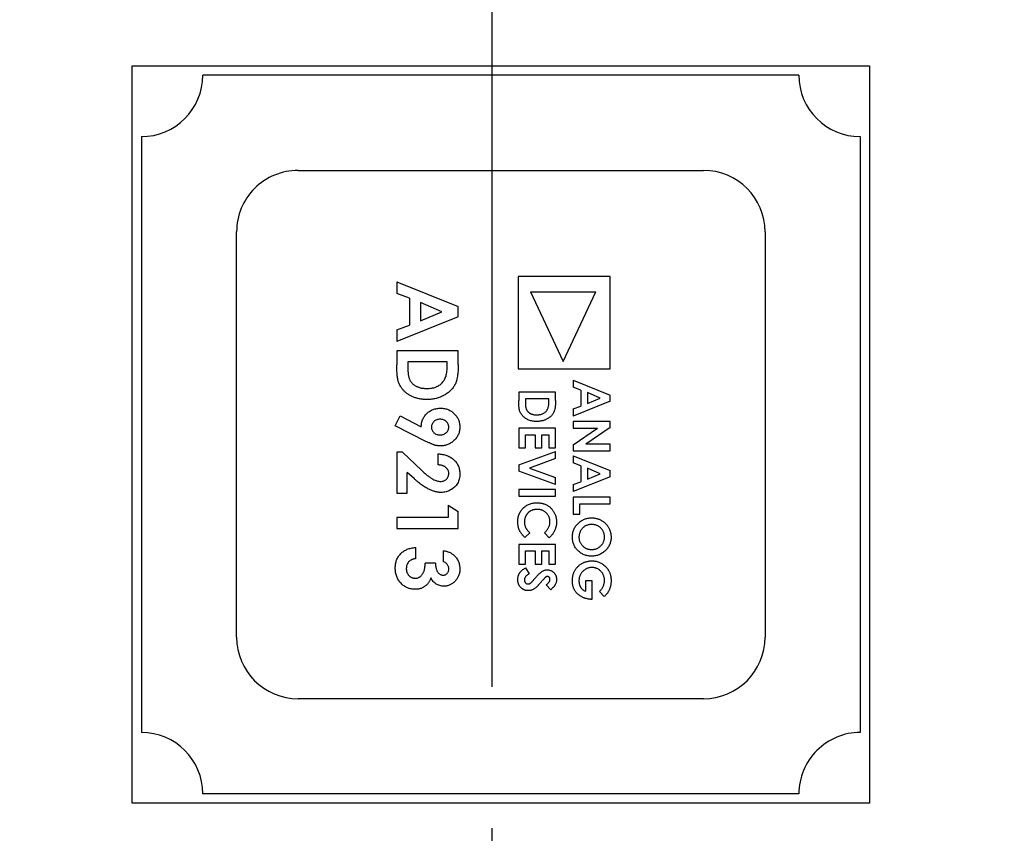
# Model space of a CAD drawing. Header units: millimetres. Extents: x -45 to 609, y -105 to 214.
# Tile 13 of 27: x 474 to 490, y 43 to 57. Entities that reach past the tile are written whole.
import ezdxf

# ---------------------------------------------------------------- set-up
doc = ezdxf.new("R2010")
doc.units = ezdxf.units.MM
doc.header["$LTSCALE"] = 30.734
doc.linetypes.add('CENTER', pattern=[0.6, 0.375, -0.075, 0.075, -0.075])
doc.layers.get('0').update_dxf_attribs({"linetype": 'CONTINUOUS'})
doc.layers.add('Center', color=1, linetype='CENTER')

msp = doc.modelspace()

# ---------------------------------------------------------------- linework, layer by layer
at = {"color": 7, "linetype": 'Continuous'}
for p, q in [((475.855, 43.886), (475.855, 55.886)), ((475.855, 55.886), (487.855, 55.886)), ((487.855, 55.886), (487.855, 43.886)), ((486.705, 55.736), (477.005, 55.736)), ((487.705, 54.736), (487.705, 45.036)), ((478.555, 54.186), (485.155, 54.186)), ((486.155, 53.186), (486.155, 46.586)), ((482.135, 52.457), (482.135, 50.957)), ((483.635, 52.457), (482.135, 52.457)), ((483.635, 50.957), (483.635, 52.457)), ((480.162, 52.373), (480.162, 52.181)), ((480.162, 52.373), (481.162, 51.969)), ((480.367, 52.104), (480.162, 52.181)), ((480.367, 52.104), (480.367, 51.668)), ((482.336, 52.207), (483.401, 52.207)), ((482.336, 52.207), (482.869, 51.073)), ((482.869, 51.073), (483.401, 52.207)), ((480.547, 52.036), (480.547, 51.736)), ((480.894, 51.886), (480.547, 52.036)), ((481.162, 51.802), (481.162, 51.969)), ((481.162, 51.802), (480.162, 51.399)), ((480.547, 51.736), (480.894, 51.886)), ((480.162, 51.59), (480.367, 51.668)), ((480.162, 51.59), (480.162, 51.399)), ((480.162, 51.251), (480.162, 51.022)), ((481.162, 51.251), (480.162, 51.251)), ((481.162, 51.025), (481.162, 51.251)), ((480.342, 51.072), (480.342, 50.978)), ((480.983, 51.072), (480.342, 51.072)), ((480.983, 51.003), (480.983, 51.072)), ((482.135, 50.957), (483.635, 50.957)), ((483.034, 50.772), (483.034, 50.657)), ((483.034, 50.772), (483.634, 50.529)), ((483.157, 50.61), (483.034, 50.657)), ((482.147, 50.575), (482.147, 50.438)), ((482.747, 50.575), (482.147, 50.575)), ((482.747, 50.44), (482.747, 50.575)), ((483.157, 50.61), (483.157, 50.349)), ((483.265, 50.569), (483.265, 50.389)), ((483.473, 50.479), (483.265, 50.569)), ((483.265, 50.389), (483.473, 50.479)), ((483.634, 50.429), (483.634, 50.529)), ((482.254, 50.468), (482.254, 50.411)), ((482.639, 50.468), (482.254, 50.468)), ((482.639, 50.427), (482.639, 50.468)), ((483.634, 50.429), (483.034, 50.187)), ((483.034, 50.302), (483.157, 50.349)), ((480.137, 50.029), (480.217, 50.188)), ((480.217, 50.188), (480.56, 50.014)), ((483.034, 50.302), (483.034, 50.187)), ((480.637, 49.775), (480.137, 50.029)), ((483.034, 50.098), (483.034, 49.991)), ((483.634, 50.098), (483.034, 50.098)), ((483.634, 50.002), (483.239, 49.729)), ((483.634, 50.002), (483.634, 50.098)), ((482.147, 49.991), (482.147, 49.668)), ((482.747, 49.991), (482.147, 49.991)), ((482.255, 49.668), (482.255, 49.883)), ((482.255, 49.883), (482.416, 49.883)), ((482.416, 49.883), (482.416, 49.668)), ((482.524, 49.668), (482.524, 49.883)), ((482.524, 49.883), (482.639, 49.883)), ((482.639, 49.883), (482.639, 49.668)), ((482.747, 49.668), (482.747, 49.991)), ((483.034, 49.719), (483.428, 49.991)), ((483.034, 49.991), (483.428, 49.991)), ((483.034, 49.719), (483.034, 49.622)), ((483.634, 49.729), (483.239, 49.729)), ((483.634, 49.622), (483.634, 49.729)), ((480.162, 49.597), (480.162, 48.931)), ((480.253, 49.597), (480.162, 49.597)), ((480.253, 49.597), (480.568, 49.301)), ((480.829, 49.572), (480.829, 49.392)), ((482.147, 49.668), (482.255, 49.668)), ((482.147, 49.393), (482.747, 49.61)), ((482.416, 49.668), (482.524, 49.668)), ((482.639, 49.668), (482.747, 49.668)), ((482.747, 49.495), (482.747, 49.61)), ((483.034, 49.622), (483.634, 49.622)), ((483.034, 49.541), (483.034, 49.426)), ((483.034, 49.541), (483.634, 49.298)), ((482.147, 49.393), (482.147, 49.289)), ((482.747, 49.495), (482.321, 49.341)), ((483.157, 49.379), (483.034, 49.426)), ((483.157, 49.379), (483.157, 49.118)), ((480.329, 48.931), (480.329, 49.267)), ((480.449, 49.163), (480.329, 49.267)), ((482.747, 49.072), (482.147, 49.289)), ((482.321, 49.341), (482.747, 49.186)), ((483.634, 49.198), (483.034, 48.956)), ((483.265, 49.338), (483.265, 49.159)), ((483.473, 49.248), (483.265, 49.338)), ((483.265, 49.159), (483.473, 49.248)), ((483.634, 49.198), (483.634, 49.298)), ((482.747, 49.072), (482.747, 49.186)), ((483.034, 49.071), (483.157, 49.118)), ((483.034, 49.071), (483.034, 48.956)), ((480.162, 48.931), (480.329, 48.931)), ((482.147, 48.991), (482.147, 48.883)), ((482.747, 48.991), (482.147, 48.991)), ((482.147, 48.883), (482.747, 48.883)), ((482.747, 48.883), (482.747, 48.991)), ((480.996, 48.738), (480.996, 48.533)), ((480.996, 48.738), (481.162, 48.631)), ((483.034, 48.868), (483.034, 48.591)), ((483.634, 48.868), (483.034, 48.868)), ((483.142, 48.591), (483.142, 48.76)), ((483.142, 48.76), (483.634, 48.76)), ((483.634, 48.76), (483.634, 48.868)), ((481.162, 48.354), (481.162, 48.631)), ((483.034, 48.591), (483.142, 48.591)), ((480.162, 48.533), (480.162, 48.354)), ((480.996, 48.533), (480.162, 48.533)), ((480.162, 48.354), (481.162, 48.354)), ((482.326, 48.285), (482.246, 48.209)), ((482.643, 48.206), (482.567, 48.285)), ((482.147, 48.098), (482.147, 47.775)), ((482.747, 48.098), (482.147, 48.098)), ((482.747, 47.775), (482.747, 48.098)), ((480.47, 47.866), (480.47, 48.046)), ((480.919, 47.995), (480.919, 47.815)), ((482.255, 47.775), (482.255, 47.991)), ((482.255, 47.991), (482.416, 47.991)), ((482.416, 47.991), (482.416, 47.775)), ((482.524, 47.775), (482.524, 47.991)), ((482.524, 47.991), (482.639, 47.991)), ((482.639, 47.991), (482.639, 47.775)), ((480.791, 47.79), (480.624, 47.79)), ((482.147, 47.775), (482.255, 47.775)), ((482.416, 47.775), (482.524, 47.775)), ((482.639, 47.775), (482.747, 47.775)), ((482.259, 47.714), (482.316, 47.619)), ((482.667, 47.36), (482.593, 47.441)), ((483.234, 47.506), (483.234, 47.334)), ((483.342, 47.506), (483.234, 47.506)), ((483.342, 47.207), (483.342, 47.506)), ((483.539, 47.249), (483.461, 47.33)), ((483.316, 47.206), (483.342, 47.207)), ((485.155, 45.586), (478.555, 45.586)), ((486.705, 44.036), (477.005, 44.036)), ((487.855, 43.886), (475.855, 43.886))]:
    msp.add_line(p, q, dxfattribs=at)
at = {"linetype": 'Continuous'}
for p, q in [((476.005, 54.736), (476.005, 45.036)), ((477.555, 46.586), (477.555, 53.186))]:
    msp.add_line(p, q, dxfattribs=at)
at = {"color": 7, "linetype": 'Continuous'}
msp.add_circle((481.711, 41.247), 120.58, dxfattribs=at)
for centre, start, end in [((476.005, 55.736), 270.0011, 0.0011), ((487.705, 55.736), 180.0011, 270.0011), ((478.555, 53.186), 90.0011, 180.0011), ((485.155, 53.186), 0.0011, 90.0011), ((478.555, 46.586), 180.0011, 270.0011), ((485.155, 46.586), 270.0011, 0.0011), ((487.705, 44.036), 90.0011, 180.0011)]:
    msp.add_arc(centre, 1, start, end, dxfattribs=at)
at = {"linetype": 'Continuous'}
msp.add_arc((476.005, 44.036), 1, 0.0011, 90.0011, dxfattribs=at)
at = {"color": 7, "linetype": 'Continuous'}
for points, knots in [([(480.648, 50.456), (480.629, 50.457), (480.592, 50.458), (480.538, 50.465), (480.486, 50.477), (480.436, 50.494), (480.39, 50.515), (480.347, 50.54), (480.309, 50.568), (480.275, 50.6), (480.246, 50.635), (480.221, 50.671), (480.201, 50.708), (480.188, 50.742), (480.18, 50.77), (480.176, 50.796), (480.172, 50.824), (480.168, 50.857), (480.165, 50.893), (480.164, 50.933), (480.163, 50.976), (480.162, 51.006), (480.162, 51.022)], [0, 0, 0, 0, 0.065773, 0.129478, 0.19143, 0.252446, 0.311787, 0.368818, 0.424092, 0.478492, 0.531394, 0.582004, 0.631201, 0.679503, 0.705561, 0.735222, 0.769132, 0.806858, 0.84893, 0.895117, 0.94547, 1, 1, 1, 1]), ([(480.342, 50.978), (480.342, 50.967), (480.342, 50.945), (480.344, 50.914), (480.346, 50.886), (480.349, 50.859), (480.353, 50.835), (480.359, 50.814), (480.365, 50.795), (480.372, 50.778), (480.38, 50.762), (480.39, 50.748), (480.401, 50.734), (480.413, 50.72), (480.427, 50.708), (480.441, 50.696), (480.457, 50.685), (480.475, 50.675), (480.493, 50.666), (480.513, 50.658), (480.533, 50.651), (480.555, 50.645), (480.578, 50.641), (480.601, 50.638), (480.626, 50.636), (480.643, 50.636), (480.652, 50.636)], [0, 0, 0, 0, 0.062615, 0.120429, 0.174199, 0.223725, 0.269028, 0.310765, 0.348115, 0.382378, 0.414753, 0.447195, 0.480045, 0.513739, 0.547963, 0.582918, 0.619315, 0.657124, 0.695687, 0.735514, 0.775823, 0.817652, 0.860743, 0.905387, 0.951998, 1, 1, 1, 1]), ([(481.162, 51.025), (481.162, 51.007), (481.162, 50.973), (481.159, 50.924), (481.155, 50.878), (481.15, 50.835), (481.142, 50.796), (481.133, 50.761), (481.122, 50.729), (481.109, 50.7), (481.094, 50.674), (481.077, 50.649), (481.058, 50.625), (481.038, 50.603), (481.014, 50.582), (480.989, 50.561), (480.962, 50.543), (480.933, 50.525), (480.902, 50.509), (480.869, 50.494), (480.836, 50.483), (480.801, 50.473), (480.764, 50.465), (480.727, 50.46), (480.688, 50.457), (480.662, 50.456), (480.648, 50.456)], [0, 0, 0, 0, 0.060148, 0.116267, 0.168654, 0.217399, 0.262434, 0.303933, 0.34226, 0.377441, 0.411406, 0.445398, 0.479766, 0.514584, 0.550214, 0.587001, 0.624663, 0.663615, 0.703456, 0.74345, 0.784013, 0.825133, 0.867265, 0.910306, 0.954424, 1, 1, 1, 1]), ([(480.903, 50.73), (480.909, 50.738), (480.923, 50.753), (480.938, 50.779), (480.952, 50.809), (480.964, 50.842), (480.972, 50.877), (480.978, 50.917), (480.982, 50.959), (480.983, 50.988), (480.983, 51.003)], [0, 0, 0, 0, 0.101663, 0.207636, 0.318745, 0.43668, 0.563507, 0.698681, 0.844447, 1, 1, 1, 1]), ([(480.652, 50.636), (480.665, 50.636), (480.69, 50.636), (480.727, 50.641), (480.762, 50.648), (480.795, 50.659), (480.826, 50.672), (480.854, 50.688), (480.88, 50.707), (480.895, 50.723), (480.903, 50.73)], [0, 0, 0, 0, 0.142277, 0.277429, 0.406477, 0.530595, 0.650143, 0.766851, 0.883502, 1, 1, 1, 1]), ([(482.438, 50.098), (482.427, 50.099), (482.405, 50.099), (482.372, 50.104), (482.341, 50.111), (482.311, 50.121), (482.283, 50.134), (482.258, 50.148), (482.235, 50.166), (482.214, 50.185), (482.197, 50.206), (482.182, 50.227), (482.17, 50.25), (482.162, 50.27), (482.158, 50.287), (482.155, 50.302), (482.152, 50.319), (482.15, 50.339), (482.149, 50.36), (482.148, 50.384), (482.147, 50.41), (482.147, 50.428), (482.147, 50.438)], [0, 0, 0, 0, 0.065773, 0.129478, 0.19143, 0.252446, 0.311787, 0.368818, 0.424092, 0.478492, 0.531394, 0.582004, 0.631201, 0.679503, 0.705561, 0.735222, 0.769132, 0.806858, 0.84893, 0.895117, 0.94547, 1, 1, 1, 1]), ([(482.254, 50.411), (482.255, 50.405), (482.255, 50.392), (482.256, 50.373), (482.257, 50.356), (482.259, 50.34), (482.261, 50.326), (482.265, 50.313), (482.268, 50.301), (482.273, 50.291), (482.278, 50.282), (482.283, 50.273), (482.29, 50.265), (482.297, 50.257), (482.305, 50.25), (482.314, 50.243), (482.324, 50.236), (482.334, 50.23), (482.345, 50.224), (482.357, 50.219), (482.369, 50.215), (482.382, 50.212), (482.396, 50.209), (482.41, 50.207), (482.425, 50.206), (482.435, 50.206), (482.44, 50.206)], [0, 0, 0, 0, 0.062615, 0.120429, 0.174199, 0.223725, 0.269028, 0.310765, 0.348115, 0.382378, 0.414753, 0.447195, 0.480045, 0.513739, 0.547963, 0.582918, 0.619315, 0.657124, 0.695687, 0.735514, 0.775823, 0.817652, 0.860743, 0.905387, 0.951998, 1, 1, 1, 1]), ([(482.747, 50.44), (482.747, 50.429), (482.747, 50.409), (482.745, 50.379), (482.742, 50.352), (482.739, 50.326), (482.735, 50.303), (482.729, 50.281), (482.722, 50.262), (482.715, 50.245), (482.706, 50.229), (482.696, 50.214), (482.684, 50.2), (482.672, 50.186), (482.658, 50.174), (482.643, 50.162), (482.626, 50.15), (482.609, 50.14), (482.59, 50.13), (482.571, 50.121), (482.551, 50.114), (482.53, 50.109), (482.508, 50.104), (482.485, 50.101), (482.462, 50.099), (482.446, 50.099), (482.438, 50.098)], [0, 0, 0, 0, 0.060148, 0.116267, 0.168654, 0.217399, 0.262434, 0.303933, 0.34226, 0.377441, 0.411406, 0.445398, 0.479766, 0.514584, 0.550214, 0.587001, 0.624663, 0.663615, 0.703456, 0.74345, 0.784013, 0.825133, 0.867265, 0.910306, 0.954424, 1, 1, 1, 1]), ([(482.591, 50.263), (482.595, 50.267), (482.603, 50.276), (482.612, 50.292), (482.621, 50.31), (482.628, 50.33), (482.633, 50.351), (482.636, 50.375), (482.639, 50.4), (482.639, 50.418), (482.639, 50.427)], [0, 0, 0, 0, 0.101663, 0.207636, 0.318745, 0.43668, 0.563507, 0.698681, 0.844447, 1, 1, 1, 1]), ([(480.56, 50.014), (480.56, 50.024), (480.561, 50.044), (480.565, 50.074), (480.572, 50.103), (480.582, 50.13), (480.595, 50.156), (480.611, 50.181), (480.629, 50.205), (480.65, 50.228), (480.673, 50.248), (480.698, 50.266), (480.725, 50.282), (480.752, 50.294), (480.781, 50.303), (480.812, 50.31), (480.844, 50.314), (480.865, 50.315), (480.876, 50.315)], [0, 0, 0, 0, 0.063396, 0.124462, 0.184705, 0.244153, 0.303741, 0.364333, 0.425865, 0.48958, 0.553683, 0.616452, 0.678378, 0.740426, 0.802847, 0.866591, 0.932085, 1, 1, 1, 1]), ([(480.876, 50.315), (480.887, 50.315), (480.908, 50.314), (480.939, 50.31), (480.969, 50.303), (480.997, 50.293), (481.024, 50.28), (481.05, 50.265), (481.075, 50.247), (481.098, 50.226), (481.119, 50.203), (481.137, 50.179), (481.153, 50.153), (481.166, 50.127), (481.176, 50.099), (481.183, 50.07), (481.187, 50.04), (481.188, 50.019), (481.188, 50.009)], [0, 0, 0, 0, 0.065971, 0.129995, 0.192241, 0.254119, 0.315113, 0.376788, 0.439483, 0.503935, 0.56836, 0.630974, 0.691801, 0.752229, 0.812552, 0.873695, 0.936086, 1, 1, 1, 1]), ([(482.44, 50.206), (482.448, 50.206), (482.464, 50.207), (482.486, 50.209), (482.507, 50.214), (482.526, 50.22), (482.545, 50.228), (482.562, 50.238), (482.577, 50.249), (482.586, 50.258), (482.591, 50.263)], [0, 0, 0, 0, 0.142277, 0.277429, 0.406477, 0.530595, 0.650143, 0.766851, 0.883502, 1, 1, 1, 1]), ([(480.867, 50.136), (480.857, 50.135), (480.838, 50.134), (480.812, 50.127), (480.787, 50.115), (480.766, 50.099), (480.749, 50.079), (480.736, 50.057), (480.728, 50.032), (480.727, 50.014), (480.726, 50.005)], [0, 0, 0, 0, 0.134463, 0.261517, 0.38556, 0.511308, 0.634802, 0.754394, 0.873851, 1, 1, 1, 1]), ([(480.726, 50.005), (480.727, 49.997), (480.728, 49.98), (480.736, 49.956), (480.749, 49.934), (480.766, 49.915), (480.787, 49.899), (480.811, 49.888), (480.838, 49.88), (480.857, 49.88), (480.866, 49.879)], [0, 0, 0, 0, 0.123097, 0.240503, 0.358482, 0.482438, 0.608924, 0.735167, 0.863731, 1, 1, 1, 1]), ([(480.866, 49.879), (480.876, 49.88), (480.895, 49.881), (480.922, 49.888), (480.947, 49.9), (480.968, 49.917), (480.986, 49.936), (480.999, 49.958), (481.007, 49.981), (481.008, 49.998), (481.009, 50.006)], [0, 0, 0, 0, 0.138014, 0.26847, 0.396584, 0.525789, 0.651363, 0.769631, 0.883619, 1, 1, 1, 1]), ([(481.009, 50.006), (481.008, 50.014), (481.007, 50.031), (480.999, 50.056), (480.986, 50.078), (480.968, 50.098), (480.947, 50.115), (480.922, 50.127), (480.895, 50.134), (480.876, 50.135), (480.867, 50.136)], [0, 0, 0, 0, 0.121371, 0.238311, 0.356976, 0.482294, 0.609637, 0.734815, 0.863799, 1, 1, 1, 1]), ([(481.188, 50.009), (481.188, 49.998), (481.187, 49.977), (481.183, 49.946), (481.175, 49.916), (481.165, 49.887), (481.151, 49.86), (481.135, 49.835), (481.115, 49.81), (481.093, 49.788), (481.07, 49.767), (481.044, 49.749), (481.018, 49.734), (480.991, 49.721), (480.964, 49.712), (480.935, 49.705), (480.905, 49.701), (480.885, 49.7), (480.875, 49.7)], [0, 0, 0, 0, 0.066427, 0.130619, 0.193114, 0.254924, 0.316298, 0.378571, 0.441525, 0.506708, 0.571492, 0.634591, 0.69628, 0.756765, 0.81662, 0.876835, 0.937666, 1, 1, 1, 1]), ([(480.875, 49.7), (480.867, 49.7), (480.852, 49.7), (480.828, 49.703), (480.805, 49.707), (480.785, 49.712), (480.768, 49.717), (480.754, 49.722), (480.738, 49.729), (480.721, 49.736), (480.702, 49.744), (480.682, 49.753), (480.66, 49.764), (480.644, 49.771), (480.637, 49.775)], [0, 0, 0, 0, 0.092094, 0.185499, 0.279815, 0.375457, 0.426909, 0.486634, 0.553231, 0.627937, 0.709307, 0.798417, 0.895675, 1, 1, 1, 1]), ([(480.829, 49.572), (480.843, 49.571), (480.869, 49.569), (480.908, 49.563), (480.944, 49.555), (480.978, 49.544), (481.01, 49.531), (481.04, 49.515), (481.067, 49.496), (481.092, 49.475), (481.115, 49.452), (481.135, 49.427), (481.151, 49.4), (481.165, 49.372), (481.175, 49.342), (481.183, 49.311), (481.187, 49.278), (481.188, 49.255), (481.188, 49.244)], [0, 0, 0, 0, 0.07494, 0.146428, 0.214753, 0.280422, 0.343604, 0.405543, 0.466199, 0.526538, 0.585902, 0.64409, 0.701613, 0.758754, 0.816629, 0.875655, 0.936624, 1, 1, 1, 1]), ([(481.009, 49.254), (481.008, 49.258), (481.008, 49.268), (481.006, 49.282), (481.002, 49.295), (480.997, 49.307), (480.99, 49.319), (480.981, 49.33), (480.972, 49.341), (480.96, 49.351), (480.948, 49.36), (480.934, 49.368), (480.919, 49.375), (480.903, 49.381), (480.886, 49.385), (480.868, 49.389), (480.849, 49.391), (480.836, 49.392), (480.829, 49.392)], [0, 0, 0, 0, 0.056467, 0.111164, 0.164937, 0.218322, 0.272393, 0.327976, 0.385291, 0.444903, 0.506844, 0.569488, 0.634153, 0.700976, 0.770897, 0.843626, 0.91966, 1, 1, 1, 1]), ([(480.568, 49.301), (480.578, 49.293), (480.595, 49.276), (480.622, 49.252), (480.646, 49.231), (480.67, 49.212), (480.692, 49.195), (480.713, 49.181), (480.732, 49.169), (480.755, 49.155), (480.783, 49.143), (480.815, 49.131), (480.846, 49.124), (480.866, 49.123), (480.876, 49.123)], [0, 0, 0, 0, 0.103844, 0.201115, 0.291116, 0.374348, 0.450707, 0.52004, 0.583258, 0.639578, 0.741537, 0.83506, 0.920873, 1, 1, 1, 1]), ([(480.876, 49.123), (480.885, 49.123), (480.903, 49.124), (480.928, 49.131), (480.951, 49.143), (480.971, 49.159), (480.988, 49.179), (481, 49.201), (481.007, 49.227), (481.008, 49.245), (481.009, 49.254)], [0, 0, 0, 0, 0.132755, 0.257234, 0.378601, 0.501406, 0.623942, 0.743642, 0.868121, 1, 1, 1, 1]), ([(481.188, 49.244), (481.188, 49.229), (481.187, 49.202), (481.179, 49.162), (481.167, 49.124), (481.15, 49.09), (481.128, 49.058), (481.102, 49.029), (481.072, 49.004), (481.037, 48.983), (481.001, 48.965), (480.964, 48.953), (480.926, 48.945), (480.901, 48.944), (480.888, 48.943)], [0, 0, 0, 0, 0.089615, 0.174949, 0.257548, 0.338901, 0.420053, 0.501401, 0.584252, 0.67037, 0.756473, 0.839207, 0.92012, 1, 1, 1, 1]), ([(480.888, 48.943), (480.881, 48.944), (480.865, 48.944), (480.842, 48.946), (480.818, 48.95), (480.794, 48.955), (480.77, 48.962), (480.745, 48.97), (480.72, 48.979), (480.694, 48.99), (480.667, 49.004), (480.639, 49.019), (480.61, 49.037), (480.58, 49.057), (480.549, 49.08), (480.516, 49.105), (480.483, 49.133), (480.46, 49.153), (480.449, 49.163)], [0, 0, 0, 0, 0.045518, 0.091616, 0.139247, 0.188242, 0.238673, 0.290664, 0.34484, 0.400432, 0.459144, 0.522551, 0.590101, 0.66226, 0.739681, 0.821575, 0.90833, 1, 1, 1, 1]), ([(482.131, 48.464), (482.132, 48.475), (482.132, 48.497), (482.136, 48.529), (482.143, 48.56), (482.153, 48.588), (482.166, 48.616), (482.181, 48.642), (482.199, 48.666), (482.22, 48.689), (482.243, 48.709), (482.267, 48.727), (482.294, 48.742), (482.322, 48.754), (482.351, 48.764), (482.382, 48.771), (482.414, 48.775), (482.436, 48.775), (482.448, 48.775)], [0, 0, 0, 0, 0.067376, 0.131837, 0.194461, 0.255346, 0.315588, 0.375627, 0.436138, 0.497779, 0.55947, 0.620278, 0.680788, 0.741492, 0.803215, 0.866493, 0.93191, 1, 1, 1, 1]), ([(482.448, 48.775), (482.455, 48.775), (482.47, 48.775), (482.491, 48.773), (482.512, 48.77), (482.533, 48.766), (482.552, 48.76), (482.571, 48.753), (482.59, 48.745), (482.608, 48.736), (482.625, 48.726), (482.641, 48.714), (482.656, 48.701), (482.671, 48.688), (482.684, 48.673), (482.697, 48.657), (482.709, 48.64), (482.72, 48.622), (482.73, 48.603), (482.739, 48.584), (482.746, 48.565), (482.752, 48.545), (482.756, 48.525), (482.76, 48.504), (482.762, 48.483), (482.762, 48.469), (482.762, 48.462)], [0, 0, 0, 0, 0.044663, 0.088512, 0.130926, 0.172904, 0.214, 0.254985, 0.295291, 0.335772, 0.376181, 0.416178, 0.45635, 0.496512, 0.537041, 0.578119, 0.619725, 0.662422, 0.705299, 0.74743, 0.789433, 0.831267, 0.872825, 0.91487, 0.957027, 1, 1, 1, 1]), ([(482.448, 48.668), (482.443, 48.668), (482.433, 48.668), (482.419, 48.666), (482.404, 48.664), (482.391, 48.661), (482.377, 48.658), (482.364, 48.653), (482.352, 48.648), (482.34, 48.642), (482.329, 48.635), (482.318, 48.628), (482.307, 48.62), (482.298, 48.611), (482.289, 48.601), (482.281, 48.591), (482.273, 48.58), (482.266, 48.569), (482.26, 48.557), (482.254, 48.545), (482.249, 48.532), (482.246, 48.519), (482.243, 48.506), (482.241, 48.492), (482.239, 48.478), (482.239, 48.469), (482.239, 48.464)], [0, 0, 0, 0, 0.045986, 0.090639, 0.134485, 0.177331, 0.219265, 0.260785, 0.302317, 0.343436, 0.384181, 0.424376, 0.464181, 0.504012, 0.543822, 0.583802, 0.624419, 0.665548, 0.706675, 0.747827, 0.788895, 0.830219, 0.871707, 0.913734, 0.956588, 1, 1, 1, 1]), ([(482.655, 48.466), (482.654, 48.473), (482.654, 48.487), (482.651, 48.507), (482.646, 48.526), (482.64, 48.545), (482.632, 48.562), (482.621, 48.579), (482.609, 48.595), (482.595, 48.61), (482.58, 48.623), (482.564, 48.635), (482.547, 48.645), (482.529, 48.653), (482.51, 48.66), (482.49, 48.664), (482.469, 48.667), (482.455, 48.668), (482.448, 48.668)], [0, 0, 0, 0, 0.064715, 0.127707, 0.188882, 0.249158, 0.309661, 0.370225, 0.432332, 0.495782, 0.559304, 0.621861, 0.683322, 0.744523, 0.806088, 0.868994, 0.933419, 1, 1, 1, 1]), ([(482.246, 48.209), (482.241, 48.214), (482.231, 48.224), (482.216, 48.24), (482.203, 48.256), (482.191, 48.272), (482.181, 48.287), (482.171, 48.302), (482.163, 48.317), (482.156, 48.332), (482.15, 48.346), (482.145, 48.362), (482.141, 48.377), (482.138, 48.394), (482.135, 48.411), (482.133, 48.428), (482.132, 48.446), (482.132, 48.458), (482.131, 48.464)], [0, 0, 0, 0, 0.077783, 0.151816, 0.22254, 0.290278, 0.354641, 0.415798, 0.474709, 0.530426, 0.58558, 0.640906, 0.697901, 0.75542, 0.814521, 0.874462, 0.93667, 1, 1, 1, 1]), ([(482.239, 48.464), (482.239, 48.456), (482.24, 48.441), (482.243, 48.417), (482.249, 48.395), (482.256, 48.378), (482.263, 48.364), (482.269, 48.353), (482.276, 48.343), (482.285, 48.332), (482.294, 48.32), (482.304, 48.309), (482.315, 48.297), (482.322, 48.289), (482.326, 48.285)], [0, 0, 0, 0, 0.117048, 0.22997, 0.340704, 0.449355, 0.505557, 0.565303, 0.628205, 0.694729, 0.765019, 0.83958, 0.91775, 1, 1, 1, 1]), ([(482.567, 48.285), (482.574, 48.292), (482.588, 48.305), (482.606, 48.326), (482.621, 48.348), (482.633, 48.37), (482.643, 48.393), (482.65, 48.417), (482.654, 48.442), (482.654, 48.458), (482.655, 48.466)], [0, 0, 0, 0, 0.139406, 0.272304, 0.399525, 0.522811, 0.642663, 0.761023, 0.879801, 1, 1, 1, 1]), ([(482.762, 48.462), (482.762, 48.456), (482.762, 48.444), (482.76, 48.426), (482.758, 48.408), (482.755, 48.391), (482.75, 48.373), (482.745, 48.356), (482.739, 48.339), (482.731, 48.322), (482.723, 48.306), (482.714, 48.29), (482.704, 48.274), (482.694, 48.259), (482.682, 48.245), (482.67, 48.232), (482.657, 48.218), (482.647, 48.21), (482.643, 48.206)], [0, 0, 0, 0, 0.062276, 0.123904, 0.185067, 0.24684, 0.308435, 0.370241, 0.432587, 0.495925, 0.559351, 0.621943, 0.684393, 0.746986, 0.809441, 0.872508, 0.935769, 1, 1, 1, 1]), ([(483.019, 48.216), (483.019, 48.227), (483.02, 48.248), (483.024, 48.28), (483.031, 48.311), (483.042, 48.339), (483.055, 48.367), (483.071, 48.393), (483.09, 48.417), (483.112, 48.44), (483.136, 48.461), (483.161, 48.479), (483.187, 48.495), (483.215, 48.507), (483.243, 48.517), (483.272, 48.524), (483.303, 48.528), (483.324, 48.529), (483.334, 48.529)], [0, 0, 0, 0, 0.066749, 0.131152, 0.193732, 0.255326, 0.316388, 0.378027, 0.440406, 0.504557, 0.568658, 0.630986, 0.692288, 0.752615, 0.8132, 0.874016, 0.936158, 1, 1, 1, 1]), ([(483.333, 48.422), (483.325, 48.421), (483.309, 48.421), (483.285, 48.417), (483.263, 48.412), (483.242, 48.403), (483.223, 48.393), (483.204, 48.38), (483.188, 48.365), (483.178, 48.354), (483.173, 48.348)], [0, 0, 0, 0, 0.134807, 0.264199, 0.388462, 0.509942, 0.63041, 0.750671, 0.873455, 1, 1, 1, 1]), ([(483.542, 48.218), (483.542, 48.225), (483.541, 48.239), (483.539, 48.259), (483.534, 48.279), (483.527, 48.298), (483.519, 48.315), (483.509, 48.332), (483.497, 48.348), (483.483, 48.363), (483.468, 48.377), (483.452, 48.389), (483.434, 48.399), (483.416, 48.407), (483.397, 48.414), (483.376, 48.418), (483.355, 48.421), (483.34, 48.421), (483.333, 48.422)], [0, 0, 0, 0, 0.064609, 0.127512, 0.188521, 0.248708, 0.308598, 0.368812, 0.429888, 0.492802, 0.555743, 0.617485, 0.678969, 0.740198, 0.80236, 0.866245, 0.931707, 1, 1, 1, 1]), ([(483.334, 48.529), (483.342, 48.529), (483.356, 48.529), (483.377, 48.527), (483.397, 48.524), (483.417, 48.519), (483.437, 48.513), (483.456, 48.506), (483.475, 48.498), (483.493, 48.488), (483.51, 48.477), (483.527, 48.465), (483.543, 48.452), (483.558, 48.438), (483.572, 48.424), (483.585, 48.408), (483.596, 48.391), (483.608, 48.373), (483.617, 48.355), (483.626, 48.336), (483.633, 48.317), (483.639, 48.298), (483.644, 48.278), (483.647, 48.258), (483.649, 48.237), (483.65, 48.223), (483.65, 48.217)], [0, 0, 0, 0, 0.043114, 0.085683, 0.127594, 0.169059, 0.210432, 0.251811, 0.293444, 0.335381, 0.377477, 0.418688, 0.459873, 0.500873, 0.541873, 0.583212, 0.624763, 0.666988, 0.70937, 0.751103, 0.792568, 0.833545, 0.874827, 0.916018, 0.957859, 1, 1, 1, 1]), ([(483.173, 48.348), (483.169, 48.343), (483.162, 48.333), (483.152, 48.318), (483.144, 48.302), (483.138, 48.286), (483.133, 48.269), (483.129, 48.252), (483.127, 48.234), (483.127, 48.222), (483.127, 48.216)], [0, 0, 0, 0, 0.127991, 0.253098, 0.376184, 0.498936, 0.621526, 0.745707, 0.871575, 1, 1, 1, 1]), ([(483.332, 47.906), (483.322, 47.906), (483.301, 47.907), (483.269, 47.911), (483.24, 47.918), (483.211, 47.928), (483.184, 47.941), (483.157, 47.957), (483.133, 47.975), (483.11, 47.996), (483.088, 48.019), (483.07, 48.044), (483.054, 48.069), (483.041, 48.096), (483.031, 48.124), (483.024, 48.154), (483.02, 48.184), (483.019, 48.205), (483.019, 48.216)], [0, 0, 0, 0, 0.065722, 0.129508, 0.191722, 0.253161, 0.314316, 0.375952, 0.43862, 0.502973, 0.567129, 0.629552, 0.690477, 0.751072, 0.811668, 0.872929, 0.935501, 1, 1, 1, 1]), ([(483.127, 48.216), (483.127, 48.209), (483.127, 48.196), (483.13, 48.176), (483.135, 48.157), (483.141, 48.138), (483.15, 48.12), (483.16, 48.104), (483.172, 48.088), (483.186, 48.073), (483.201, 48.059), (483.218, 48.047), (483.235, 48.037), (483.253, 48.028), (483.272, 48.022), (483.292, 48.017), (483.313, 48.014), (483.327, 48.014), (483.334, 48.014)], [0, 0, 0, 0, 0.064147, 0.126212, 0.186841, 0.246936, 0.307256, 0.368151, 0.430071, 0.493875, 0.557981, 0.62087, 0.682525, 0.744036, 0.805889, 0.868968, 0.933247, 1, 1, 1, 1]), ([(483.65, 48.217), (483.649, 48.206), (483.649, 48.186), (483.644, 48.155), (483.637, 48.126), (483.627, 48.098), (483.614, 48.071), (483.598, 48.045), (483.579, 48.021), (483.558, 47.997), (483.534, 47.976), (483.509, 47.957), (483.483, 47.942), (483.455, 47.928), (483.426, 47.918), (483.396, 47.911), (483.365, 47.907), (483.343, 47.906), (483.332, 47.906)], [0, 0, 0, 0, 0.063396, 0.125157, 0.185649, 0.245977, 0.306108, 0.367351, 0.429902, 0.49454, 0.559373, 0.62241, 0.684357, 0.745807, 0.80743, 0.869996, 0.933928, 1, 1, 1, 1]), ([(483.334, 48.014), (483.341, 48.014), (483.355, 48.014), (483.376, 48.017), (483.396, 48.022), (483.415, 48.028), (483.433, 48.037), (483.45, 48.047), (483.466, 48.059), (483.482, 48.073), (483.496, 48.088), (483.508, 48.104), (483.519, 48.121), (483.527, 48.139), (483.534, 48.158), (483.539, 48.177), (483.541, 48.197), (483.542, 48.211), (483.542, 48.218)], [0, 0, 0, 0, 0.065939, 0.129791, 0.192175, 0.253617, 0.314719, 0.376282, 0.438973, 0.503175, 0.567329, 0.629651, 0.69065, 0.751238, 0.811754, 0.872788, 0.93554, 1, 1, 1, 1]), ([(480.137, 47.713), (480.137, 47.725), (480.138, 47.748), (480.142, 47.781), (480.149, 47.813), (480.159, 47.843), (480.171, 47.872), (480.187, 47.899), (480.205, 47.924), (480.226, 47.947), (480.249, 47.969), (480.275, 47.988), (480.303, 48.004), (480.332, 48.018), (480.364, 48.029), (480.397, 48.037), (480.433, 48.043), (480.458, 48.045), (480.47, 48.046)], [0, 0, 0, 0, 0.066659, 0.130343, 0.191936, 0.251996, 0.311122, 0.369755, 0.428602, 0.488436, 0.548524, 0.608661, 0.669236, 0.730881, 0.794196, 0.85983, 0.928533, 1, 1, 1, 1]), ([(480.919, 47.995), (480.928, 47.993), (480.945, 47.991), (480.971, 47.985), (480.995, 47.978), (481.018, 47.969), (481.039, 47.959), (481.059, 47.947), (481.078, 47.933), (481.089, 47.923), (481.095, 47.918)], [0, 0, 0, 0, 0.138934, 0.272371, 0.400702, 0.524915, 0.646775, 0.765706, 0.883115, 1, 1, 1, 1]), ([(481.095, 47.918), (481.103, 47.911), (481.117, 47.896), (481.136, 47.872), (481.152, 47.846), (481.165, 47.819), (481.176, 47.791), (481.183, 47.761), (481.187, 47.729), (481.188, 47.708), (481.188, 47.697)], [0, 0, 0, 0, 0.127407, 0.251106, 0.372908, 0.494496, 0.616171, 0.740563, 0.867605, 1, 1, 1, 1]), ([(480.47, 47.866), (480.464, 47.865), (480.452, 47.863), (480.434, 47.859), (480.417, 47.853), (480.402, 47.847), (480.388, 47.84), (480.376, 47.831), (480.364, 47.822), (480.351, 47.808), (480.337, 47.789), (480.325, 47.763), (480.318, 47.734), (480.317, 47.714), (480.316, 47.703)], [0, 0, 0, 0, 0.077346, 0.150652, 0.220677, 0.286575, 0.350188, 0.411379, 0.469946, 0.528234, 0.642194, 0.755364, 0.873556, 1, 1, 1, 1]), ([(480.462, 47.546), (480.468, 47.546), (480.479, 47.547), (480.495, 47.55), (480.51, 47.555), (480.525, 47.561), (480.539, 47.57), (480.552, 47.581), (480.564, 47.594), (480.577, 47.609), (480.587, 47.625), (480.597, 47.644), (480.605, 47.664), (480.612, 47.686), (480.617, 47.709), (480.621, 47.734), (480.623, 47.761), (480.624, 47.78), (480.624, 47.79)], [0, 0, 0, 0, 0.050613, 0.10076, 0.149275, 0.198888, 0.249306, 0.302323, 0.357221, 0.415437, 0.476443, 0.539829, 0.606184, 0.675941, 0.749782, 0.828288, 0.911845, 1, 1, 1, 1]), ([(480.791, 47.79), (480.792, 47.778), (480.794, 47.755), (480.798, 47.725), (480.804, 47.699), (480.811, 47.677), (480.82, 47.659), (480.83, 47.643), (480.842, 47.629), (480.855, 47.618), (480.869, 47.609), (480.884, 47.602), (480.899, 47.598), (480.909, 47.597), (480.914, 47.597)], [0, 0, 0, 0, 0.141704, 0.2651, 0.370058, 0.458024, 0.535994, 0.609848, 0.680075, 0.748587, 0.81563, 0.878071, 0.939584, 1, 1, 1, 1]), ([(481.009, 47.698), (481.008, 47.705), (481.008, 47.718), (481.003, 47.737), (480.995, 47.754), (480.984, 47.771), (480.971, 47.786), (480.955, 47.798), (480.938, 47.809), (480.925, 47.813), (480.919, 47.815)], [0, 0, 0, 0, 0.123523, 0.245107, 0.367266, 0.494691, 0.622324, 0.746003, 0.872253, 1, 1, 1, 1]), ([(483.019, 47.504), (483.019, 47.512), (483.019, 47.527), (483.021, 47.55), (483.024, 47.572), (483.029, 47.593), (483.034, 47.613), (483.041, 47.633), (483.05, 47.652), (483.059, 47.671), (483.07, 47.689), (483.082, 47.706), (483.095, 47.722), (483.109, 47.737), (483.124, 47.751), (483.14, 47.764), (483.157, 47.776), (483.175, 47.787), (483.194, 47.797), (483.213, 47.806), (483.233, 47.813), (483.253, 47.819), (483.274, 47.823), (483.295, 47.827), (483.316, 47.829), (483.33, 47.829), (483.337, 47.829)], [0, 0, 0, 0, 0.045173, 0.089546, 0.132813, 0.175102, 0.21703, 0.25838, 0.299576, 0.340708, 0.381538, 0.421942, 0.462115, 0.502433, 0.542752, 0.583407, 0.624663, 0.666792, 0.708988, 0.750686, 0.792055, 0.833203, 0.874439, 0.915873, 0.957656, 1, 1, 1, 1]), ([(483.337, 47.829), (483.347, 47.829), (483.366, 47.829), (483.395, 47.825), (483.422, 47.819), (483.449, 47.81), (483.474, 47.799), (483.499, 47.785), (483.523, 47.769), (483.537, 47.757), (483.545, 47.751)], [0, 0, 0, 0, 0.129256, 0.255242, 0.378902, 0.501424, 0.623259, 0.746437, 0.87137, 1, 1, 1, 1]), ([(480.461, 47.366), (480.449, 47.367), (480.428, 47.368), (480.395, 47.372), (480.365, 47.38), (480.335, 47.39), (480.307, 47.404), (480.28, 47.421), (480.254, 47.441), (480.23, 47.464), (480.208, 47.489), (480.189, 47.516), (480.173, 47.545), (480.16, 47.575), (480.149, 47.607), (480.142, 47.641), (480.138, 47.677), (480.137, 47.701), (480.137, 47.713)], [0, 0, 0, 0, 0.062821, 0.123871, 0.183554, 0.242266, 0.301265, 0.360847, 0.421949, 0.484789, 0.548014, 0.610413, 0.672536, 0.734829, 0.797947, 0.862973, 0.93002, 1, 1, 1, 1]), ([(480.316, 47.703), (480.316, 47.698), (480.317, 47.687), (480.319, 47.671), (480.322, 47.656), (480.327, 47.641), (480.332, 47.628), (480.34, 47.615), (480.349, 47.602), (480.358, 47.591), (480.369, 47.58), (480.381, 47.571), (480.393, 47.563), (480.406, 47.557), (480.419, 47.552), (480.433, 47.549), (480.447, 47.546), (480.457, 47.546), (480.462, 47.546)], [0, 0, 0, 0, 0.069402, 0.135943, 0.20102, 0.264181, 0.325955, 0.388454, 0.450819, 0.514266, 0.577492, 0.638835, 0.698634, 0.758057, 0.817032, 0.876415, 0.937278, 1, 1, 1, 1]), ([(480.914, 47.597), (480.921, 47.598), (480.934, 47.598), (480.952, 47.604), (480.968, 47.613), (480.982, 47.625), (480.994, 47.64), (481.003, 47.657), (481.008, 47.677), (481.008, 47.691), (481.009, 47.698)], [0, 0, 0, 0, 0.126208, 0.246331, 0.363484, 0.484754, 0.608383, 0.731214, 0.860989, 1, 1, 1, 1]), ([(481.188, 47.697), (481.188, 47.687), (481.187, 47.668), (481.184, 47.64), (481.177, 47.614), (481.169, 47.588), (481.158, 47.564), (481.145, 47.54), (481.129, 47.518), (481.111, 47.498), (481.091, 47.479), (481.07, 47.463), (481.048, 47.449), (481.026, 47.437), (481.002, 47.429), (480.977, 47.422), (480.952, 47.418), (480.935, 47.418), (480.926, 47.418)], [0, 0, 0, 0, 0.068214, 0.134095, 0.198286, 0.26116, 0.323635, 0.386367, 0.449642, 0.514245, 0.578413, 0.640375, 0.700615, 0.760104, 0.819299, 0.878466, 0.93836, 1, 1, 1, 1]), ([(482.131, 47.525), (482.132, 47.53), (482.132, 47.54), (482.133, 47.555), (482.136, 47.57), (482.139, 47.583), (482.143, 47.597), (482.149, 47.61), (482.155, 47.622), (482.162, 47.634), (482.17, 47.646), (482.18, 47.657), (482.19, 47.667), (482.202, 47.678), (482.215, 47.687), (482.228, 47.697), (482.243, 47.706), (482.254, 47.711), (482.259, 47.714)], [0, 0, 0, 0, 0.063551, 0.125868, 0.18624, 0.244977, 0.303358, 0.36123, 0.418489, 0.475937, 0.534204, 0.594059, 0.655469, 0.718772, 0.784975, 0.853522, 0.925182, 1, 1, 1, 1]), ([(482.316, 47.619), (482.31, 47.616), (482.298, 47.609), (482.283, 47.598), (482.269, 47.586), (482.258, 47.574), (482.25, 47.561), (482.244, 47.548), (482.24, 47.535), (482.239, 47.525), (482.239, 47.521)], [0, 0, 0, 0, 0.160458, 0.307612, 0.442139, 0.566229, 0.681222, 0.789558, 0.895029, 1, 1, 1, 1]), ([(482.4, 47.532), (482.406, 47.54), (482.418, 47.554), (482.437, 47.575), (482.454, 47.594), (482.47, 47.61), (482.485, 47.624), (482.498, 47.637), (482.511, 47.647), (482.526, 47.658), (482.544, 47.668), (482.566, 47.676), (482.588, 47.682), (482.603, 47.683), (482.61, 47.683)], [0, 0, 0, 0, 0.112125, 0.215201, 0.309902, 0.395959, 0.473447, 0.54214, 0.602523, 0.654726, 0.747804, 0.835278, 0.918925, 1, 1, 1, 1]), ([(482.61, 47.683), (482.615, 47.683), (482.625, 47.683), (482.64, 47.68), (482.655, 47.677), (482.668, 47.672), (482.682, 47.666), (482.694, 47.658), (482.706, 47.648), (482.718, 47.638), (482.728, 47.626), (482.737, 47.614), (482.745, 47.601), (482.751, 47.587), (482.756, 47.573), (482.76, 47.558), (482.762, 47.542), (482.762, 47.531), (482.762, 47.526)], [0, 0, 0, 0, 0.063173, 0.124457, 0.184841, 0.244567, 0.304319, 0.3652, 0.427421, 0.491262, 0.555499, 0.618605, 0.680495, 0.742473, 0.804991, 0.868252, 0.932887, 1, 1, 1, 1]), ([(483.337, 47.722), (483.33, 47.721), (483.316, 47.721), (483.295, 47.718), (483.275, 47.713), (483.256, 47.706), (483.237, 47.697), (483.22, 47.686), (483.203, 47.673), (483.188, 47.659), (483.173, 47.643), (483.161, 47.625), (483.15, 47.607), (483.142, 47.588), (483.135, 47.568), (483.13, 47.547), (483.127, 47.525), (483.127, 47.51), (483.127, 47.502)], [0, 0, 0, 0, 0.063879, 0.125851, 0.186472, 0.246476, 0.306258, 0.366951, 0.428861, 0.492569, 0.556606, 0.619087, 0.681049, 0.742785, 0.804896, 0.867849, 0.932933, 1, 1, 1, 1]), ([(483.542, 47.511), (483.542, 47.518), (483.541, 47.532), (483.539, 47.553), (483.534, 47.574), (483.527, 47.593), (483.519, 47.612), (483.509, 47.629), (483.496, 47.646), (483.483, 47.661), (483.467, 47.675), (483.451, 47.688), (483.434, 47.698), (483.416, 47.707), (483.398, 47.713), (483.378, 47.718), (483.358, 47.721), (483.344, 47.721), (483.337, 47.722)], [0, 0, 0, 0, 0.067188, 0.131929, 0.195189, 0.257128, 0.318843, 0.380493, 0.443219, 0.507125, 0.570712, 0.632482, 0.693253, 0.753131, 0.813458, 0.873863, 0.93611, 1, 1, 1, 1]), ([(483.545, 47.751), (483.549, 47.747), (483.558, 47.739), (483.569, 47.726), (483.581, 47.714), (483.591, 47.7), (483.6, 47.687), (483.609, 47.673), (483.617, 47.658), (483.624, 47.643), (483.63, 47.628), (483.635, 47.612), (483.64, 47.596), (483.643, 47.579), (483.646, 47.562), (483.648, 47.544), (483.65, 47.526), (483.65, 47.514), (483.65, 47.508)], [0, 0, 0, 0, 0.063787, 0.126616, 0.188343, 0.249479, 0.309864, 0.370656, 0.430675, 0.491278, 0.551874, 0.613065, 0.675167, 0.737705, 0.801473, 0.866116, 0.93226, 1, 1, 1, 1]), ([(480.716, 47.552), (480.714, 47.544), (480.709, 47.53), (480.7, 47.511), (480.69, 47.492), (480.679, 47.474), (480.666, 47.457), (480.652, 47.442), (480.637, 47.428), (480.621, 47.415), (480.604, 47.404), (480.585, 47.394), (480.567, 47.385), (480.547, 47.378), (480.526, 47.373), (480.505, 47.369), (480.483, 47.367), (480.468, 47.367), (480.461, 47.366)], [0, 0, 0, 0, 0.066221, 0.130122, 0.192922, 0.254764, 0.315757, 0.376303, 0.436814, 0.498168, 0.559516, 0.620243, 0.68097, 0.742349, 0.804584, 0.868102, 0.933307, 1, 1, 1, 1]), ([(480.926, 47.418), (480.915, 47.418), (480.894, 47.419), (480.862, 47.426), (480.832, 47.436), (480.804, 47.452), (480.778, 47.471), (480.755, 47.494), (480.733, 47.521), (480.722, 47.541), (480.716, 47.552)], [0, 0, 0, 0, 0.124101, 0.244316, 0.364466, 0.485854, 0.608915, 0.734301, 0.863943, 1, 1, 1, 1]), ([(482.302, 47.345), (482.296, 47.345), (482.284, 47.345), (482.267, 47.348), (482.25, 47.351), (482.235, 47.357), (482.219, 47.364), (482.205, 47.373), (482.192, 47.383), (482.18, 47.394), (482.168, 47.407), (482.158, 47.421), (482.15, 47.436), (482.143, 47.452), (482.138, 47.469), (482.134, 47.487), (482.132, 47.505), (482.132, 47.518), (482.131, 47.525)], [0, 0, 0, 0, 0.065201, 0.127927, 0.189047, 0.248544, 0.307607, 0.367248, 0.426963, 0.488617, 0.550392, 0.611331, 0.672556, 0.734024, 0.797341, 0.86225, 0.929625, 1, 1, 1, 1]), ([(482.239, 47.521), (482.239, 47.516), (482.24, 47.507), (482.243, 47.494), (482.248, 47.482), (482.256, 47.472), (482.265, 47.463), (482.274, 47.457), (482.285, 47.453), (482.292, 47.453), (482.296, 47.452)], [0, 0, 0, 0, 0.141986, 0.275473, 0.404346, 0.53543, 0.661427, 0.777867, 0.88828, 1, 1, 1, 1]), ([(482.296, 47.452), (482.299, 47.453), (482.306, 47.453), (482.317, 47.456), (482.327, 47.46), (482.336, 47.466), (482.343, 47.472), (482.349, 47.477), (482.356, 47.483), (482.363, 47.491), (482.371, 47.5), (482.38, 47.509), (482.39, 47.52), (482.396, 47.528), (482.4, 47.532)], [0, 0, 0, 0, 0.076347, 0.155091, 0.238352, 0.328404, 0.379384, 0.439618, 0.509831, 0.588875, 0.677436, 0.775547, 0.882636, 1, 1, 1, 1]), ([(482.509, 47.484), (482.505, 47.479), (482.496, 47.469), (482.485, 47.456), (482.474, 47.444), (482.465, 47.433), (482.457, 47.424), (482.45, 47.417), (482.445, 47.411), (482.441, 47.408), (482.44, 47.407)], [0, 0, 0, 0, 0.192953, 0.366184, 0.520457, 0.655012, 0.770624, 0.865677, 0.942675, 1, 1, 1, 1]), ([(482.587, 47.565), (482.585, 47.564), (482.581, 47.561), (482.574, 47.555), (482.567, 47.547), (482.558, 47.538), (482.547, 47.527), (482.536, 47.514), (482.523, 47.5), (482.514, 47.489), (482.509, 47.484)], [0, 0, 0, 0, 0.059234, 0.136349, 0.233805, 0.349411, 0.483179, 0.635967, 0.809243, 1, 1, 1, 1]), ([(482.615, 47.575), (482.613, 47.575), (482.608, 47.575), (482.6, 47.573), (482.593, 47.57), (482.589, 47.567), (482.587, 47.565)], [0, 0, 0, 0, 0.241881, 0.487115, 0.737838, 1, 1, 1, 1]), ([(482.593, 47.441), (482.598, 47.444), (482.607, 47.451), (482.62, 47.461), (482.63, 47.472), (482.639, 47.483), (482.646, 47.494), (482.651, 47.505), (482.654, 47.516), (482.654, 47.523), (482.655, 47.527)], [0, 0, 0, 0, 0.16242, 0.311824, 0.448433, 0.573381, 0.689077, 0.797573, 0.900293, 1, 1, 1, 1]), ([(482.655, 47.527), (482.654, 47.53), (482.654, 47.537), (482.652, 47.546), (482.648, 47.555), (482.643, 47.562), (482.636, 47.568), (482.63, 47.572), (482.623, 47.575), (482.618, 47.575), (482.615, 47.575)], [0, 0, 0, 0, 0.148126, 0.285993, 0.416634, 0.54738, 0.671583, 0.784401, 0.893266, 1, 1, 1, 1]), ([(482.762, 47.526), (482.762, 47.519), (482.761, 47.504), (482.757, 47.484), (482.751, 47.463), (482.743, 47.447), (482.736, 47.434), (482.729, 47.424), (482.721, 47.414), (482.713, 47.403), (482.703, 47.393), (482.692, 47.382), (482.68, 47.371), (482.671, 47.364), (482.667, 47.36)], [0, 0, 0, 0, 0.10691, 0.212977, 0.319777, 0.428556, 0.485857, 0.546559, 0.611431, 0.679821, 0.753159, 0.830753, 0.913133, 1, 1, 1, 1]), ([(483.316, 47.206), (483.31, 47.206), (483.297, 47.207), (483.277, 47.208), (483.258, 47.212), (483.239, 47.216), (483.22, 47.222), (483.201, 47.229), (483.183, 47.237), (483.165, 47.247), (483.148, 47.257), (483.132, 47.269), (483.117, 47.281), (483.102, 47.293), (483.089, 47.307), (483.077, 47.321), (483.066, 47.337), (483.056, 47.352), (483.047, 47.369), (483.04, 47.386), (483.033, 47.404), (483.028, 47.423), (483.024, 47.442), (483.021, 47.462), (483.019, 47.483), (483.019, 47.497), (483.019, 47.504)], [0, 0, 0, 0, 0.041954, 0.083833, 0.125322, 0.166815, 0.208475, 0.250643, 0.293094, 0.336442, 0.379594, 0.421656, 0.462988, 0.503718, 0.543863, 0.583608, 0.623143, 0.663013, 0.702932, 0.742888, 0.783652, 0.824851, 0.866926, 0.910066, 0.954212, 1, 1, 1, 1]), ([(483.127, 47.502), (483.127, 47.497), (483.127, 47.488), (483.128, 47.474), (483.13, 47.46), (483.133, 47.447), (483.137, 47.434), (483.141, 47.423), (483.146, 47.411), (483.153, 47.401), (483.16, 47.391), (483.167, 47.381), (483.176, 47.372), (483.186, 47.363), (483.197, 47.355), (483.208, 47.347), (483.221, 47.34), (483.23, 47.336), (483.234, 47.334)], [0, 0, 0, 0, 0.069349, 0.136147, 0.200555, 0.262794, 0.323422, 0.382464, 0.440964, 0.498292, 0.555828, 0.614284, 0.673681, 0.734765, 0.797555, 0.862276, 0.929671, 1, 1, 1, 1]), ([(483.461, 47.33), (483.467, 47.337), (483.48, 47.349), (483.496, 47.37), (483.51, 47.391), (483.522, 47.414), (483.531, 47.437), (483.537, 47.461), (483.541, 47.485), (483.542, 47.502), (483.542, 47.511)], [0, 0, 0, 0, 0.134447, 0.263807, 0.389241, 0.511496, 0.632427, 0.753439, 0.87526, 1, 1, 1, 1]), ([(483.65, 47.508), (483.65, 47.501), (483.649, 47.488), (483.648, 47.469), (483.646, 47.45), (483.643, 47.432), (483.639, 47.414), (483.634, 47.396), (483.628, 47.378), (483.624, 47.367), (483.621, 47.361)], [0, 0, 0, 0, 0.128976, 0.256614, 0.382375, 0.50745, 0.631232, 0.754221, 0.877301, 1, 1, 1, 1]), ([(482.44, 47.407), (482.434, 47.401), (482.423, 47.391), (482.406, 47.378), (482.389, 47.367), (482.373, 47.359), (482.356, 47.352), (482.339, 47.348), (482.321, 47.345), (482.308, 47.345), (482.302, 47.345)], [0, 0, 0, 0, 0.150833, 0.289954, 0.417139, 0.535255, 0.648751, 0.762405, 0.879827, 1, 1, 1, 1]), ([(483.621, 47.361), (483.619, 47.356), (483.615, 47.347), (483.607, 47.332), (483.599, 47.318), (483.589, 47.304), (483.578, 47.29), (483.566, 47.276), (483.553, 47.262), (483.544, 47.253), (483.539, 47.249)], [0, 0, 0, 0, 0.111799, 0.227396, 0.345657, 0.4674, 0.594208, 0.724678, 0.859647, 1, 1, 1, 1])]:
    msp.add_open_spline(points, degree=3, knots=knots, dxfattribs=at)
at = {"layer": 'Center'}
msp.add_line((481.711, 167.948), (481.711, -85.455), dxfattribs=at)

doc.saveas('drawing.dxf')
